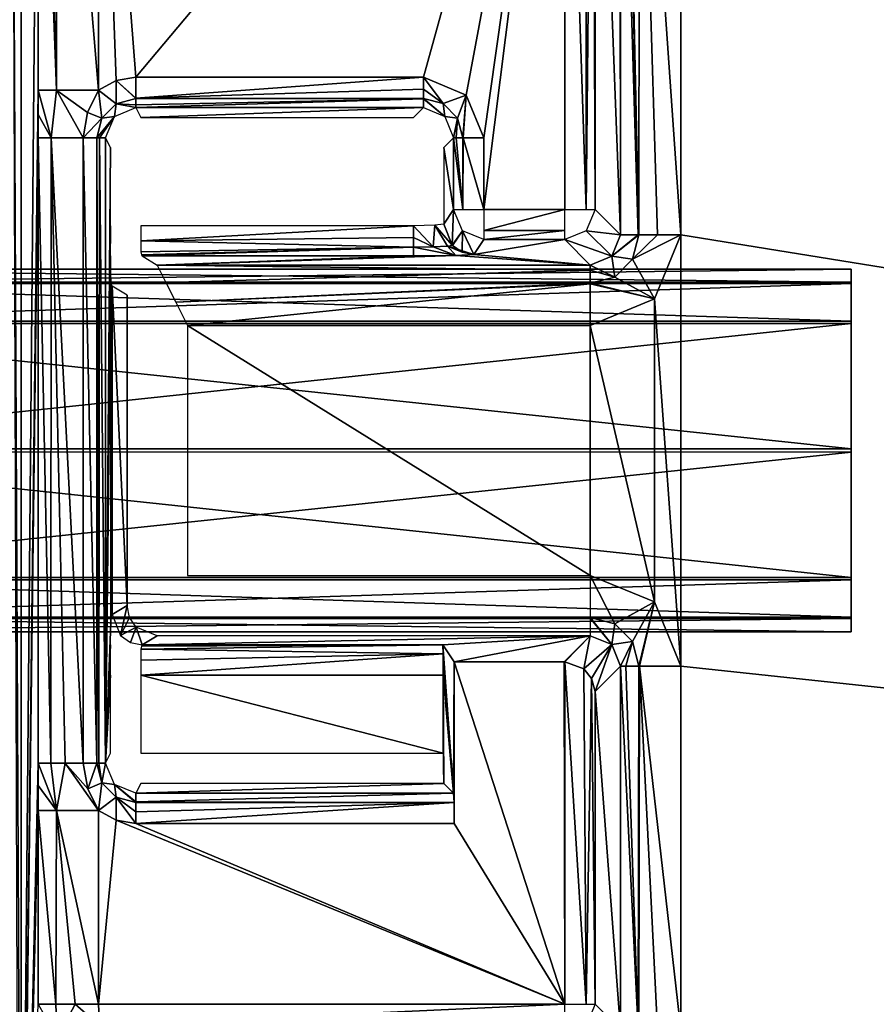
# Model space of a CAD drawing. Header units: millimetres. Extents: x -83 to 83, y -132 to 78.
# Tile 4 of 29: x -72 to -58, y -103 to -86. Entities that reach past the tile are written whole.
import ezdxf

# ---------------------------------------------------------------- set-up
doc = ezdxf.new("R2010")
doc.units = ezdxf.units.MM
doc.header["$LTSCALE"] = 52.148148
for name, color, linetype in [('100', 7, 'CONTINUOUS'), ('101', 7, 'CONTINUOUS'), ('102', 7, 'CONTINUOUS'), ('103', 7, 'CONTINUOUS'), ('104', 7, 'CONTINUOUS'), ('106', 7, 'CONTINUOUS'), ('107', 7, 'CONTINUOUS'), ('108', 7, 'CONTINUOUS'), ('109', 7, 'CONTINUOUS'), ('110', 7, 'CONTINUOUS'), ('111', 7, 'CONTINUOUS'), ('112', 7, 'CONTINUOUS'), ('113', 7, 'CONTINUOUS'), ('114', 7, 'CONTINUOUS'), ('115', 7, 'CONTINUOUS'), ('116', 7, 'CONTINUOUS'), ('117', 7, 'CONTINUOUS'), ('164', 7, 'CONTINUOUS'), ('165', 7, 'CONTINUOUS'), ('19', 7, 'CONTINUOUS'), ('197', 7, 'CONTINUOUS'), ('198', 7, 'CONTINUOUS'), ('199', 7, 'CONTINUOUS'), ('22', 7, 'CONTINUOUS'), ('53', 7, 'CONTINUOUS'), ('54', 7, 'CONTINUOUS'), ('55', 7, 'CONTINUOUS'), ('56', 7, 'CONTINUOUS'), ('73', 7, 'CONTINUOUS'), ('74', 7, 'CONTINUOUS'), ('75', 7, 'CONTINUOUS'), ('76', 7, 'CONTINUOUS'), ('77', 7, 'CONTINUOUS'), ('78', 7, 'CONTINUOUS'), ('79', 7, 'CONTINUOUS'), ('80', 7, 'CONTINUOUS'), ('81', 7, 'CONTINUOUS'), ('82', 7, 'CONTINUOUS'), ('85', 7, 'CONTINUOUS'), ('86', 7, 'CONTINUOUS'), ('87', 7, 'CONTINUOUS'), ('88', 7, 'CONTINUOUS'), ('89', 7, 'CONTINUOUS'), ('90', 7, 'CONTINUOUS'), ('91', 7, 'CONTINUOUS'), ('94', 7, 'CONTINUOUS'), ('95', 7, 'CONTINUOUS'), ('97', 7, 'CONTINUOUS'), ('98', 7, 'CONTINUOUS'), ('99', 7, 'CONTINUOUS')]:
    doc.layers.add(name, color=color, linetype=linetype)

msp = doc.modelspace()

# ---------------------------------------------------------------- linework, layer by layer
at = {"layer": '100', "linetype": 'Continuous'}
for points in [[(-63, -97, -9.5), (-62.993, -97, -9.5), (-62.567, -96.567, -26.026), (-63, -97, -9.5)], [(-62.993, -97, -9.5), (-62.987, -97, -9.5), (-62.567, -96.567, -26.026), (-62.993, -97, -9.5)], [(-62.987, -97, -9.5), (-62.675, -97.114, -9.609), (-62.567, -96.567, -26.026), (-62.987, -97, -9.5)], [(-62.567, -96.567, -26.026), (-62.675, -97.114, -9.609), (-62.213, -96.713, -26.037), (-62.567, -96.567, -26.026)], [(-62.675, -97.114, -9.609), (-62.545, -97.271, -9.766), (-62.213, -96.713, -26.037), (-62.675, -97.114, -9.609)], [(-62.545, -97.271, -9.766), (-62.487, -97.487, -9.987), (-62.213, -96.713, -26.037), (-62.545, -97.271, -9.766)], [(-62.487, -97.487, -9.987), (-62.067, -97.067, -26.026), (-62.213, -96.713, -26.037), (-62.487, -97.487, -9.987)]]:
    msp.add_3dface(points, dxfattribs=at)
at = {"layer": '101', "linetype": 'Continuous'}
for points in [[(-62.163, -96.367, -26.723), (-62.567, -95.568, -27), (-62.567, -96.265, -26.716), (-62.163, -96.367, -26.723)], [(-61.506, -96.007, -27), (-62.567, -95.568, -27), (-62.163, -96.367, -26.723), (-61.506, -96.007, -27)], [(-61.867, -96.663, -26.723), (-61.506, -96.007, -27), (-62.163, -96.367, -26.723), (-61.867, -96.663, -26.723)], [(-61.765, -97.067, -26.716), (-61.506, -96.007, -27), (-61.867, -96.663, -26.723), (-61.765, -97.067, -26.716)], [(-61.506, -96.007, -27), (-61.765, -97.067, -26.716), (-61.755, -97.067, -26.726), (-61.506, -96.007, -27)], [(-61.068, -97.067, -27), (-61.506, -96.007, -27), (-61.755, -97.067, -26.726), (-61.068, -97.067, -27)], [(-62.213, -96.713, -26.037), (-62.567, -96.265, -26.716), (-62.567, -96.276, -26.706), (-62.213, -96.713, -26.037)], [(-62.213, -96.713, -26.037), (-62.163, -96.367, -26.723), (-62.567, -96.265, -26.716), (-62.213, -96.713, -26.037)], [(-62.567, -96.567, -26.026), (-62.213, -96.713, -26.037), (-62.567, -96.276, -26.706), (-62.567, -96.567, -26.026)], [(-62.213, -96.713, -26.037), (-61.867, -96.663, -26.723), (-62.163, -96.367, -26.723), (-62.213, -96.713, -26.037)], [(-62.213, -96.713, -26.037), (-62.067, -97.067, -26.026), (-61.867, -96.663, -26.723), (-62.213, -96.713, -26.037)], [(-62.067, -97.067, -26.026), (-61.979, -97.067, -26.411), (-61.867, -96.663, -26.723), (-62.067, -97.067, -26.026)], [(-61.979, -97.067, -26.411), (-61.765, -97.067, -26.716), (-61.867, -96.663, -26.723), (-61.979, -97.067, -26.411)]]:
    msp.add_3dface(points, dxfattribs=at)
at = {"layer": '102', "linetype": 'Continuous'}
for points in [[(-65.009, -96.716, -20.337), (-62.567, -96.567, -26.026), (-69.979, -96.716, -20.337), (-65.009, -96.716, -20.337)], [(-69.979, -96.716, -20.337), (-62.567, -96.567, -26.026), (-69.73, -96.567, -26.026), (-69.979, -96.716, -20.337)], [(-65.009, -96.716, -20.337), (-64.819, -97, -9.5), (-62.567, -96.567, -26.026), (-65.009, -96.716, -20.337)], [(-64.819, -97, -9.5), (-63, -97, -9.5), (-62.567, -96.567, -26.026), (-64.819, -97, -9.5)]]:
    msp.add_3dface(points, dxfattribs=at)
at = {"layer": '103', "linetype": 'Continuous'}
for points in [[(-65.002, -96.867, -19.992), (-65.009, -96.716, -20.337), (-70, -96.787, -20.093), (-65.002, -96.867, -19.992)], [(-70, -96.787, -20.093), (-65.009, -96.716, -20.337), (-69.99, -96.736, -20.211), (-70, -96.787, -20.093)], [(-65.009, -96.716, -20.337), (-69.979, -96.716, -20.337), (-69.99, -96.736, -20.211), (-65.009, -96.716, -20.337)], [(-65, -97.216, -19.85), (-65.002, -96.867, -19.992), (-70.004, -97.216, -19.85), (-65, -97.216, -19.85)], [(-70.004, -97.216, -19.85), (-65.002, -96.867, -19.992), (-70.003, -96.969, -19.915), (-70.004, -97.216, -19.85)], [(-70.003, -96.969, -19.915), (-65.002, -96.867, -19.992), (-70, -96.787, -20.093), (-70.003, -96.969, -19.915)]]:
    msp.add_3dface(points, dxfattribs=at)
at = {"layer": '104', "linetype": 'Continuous'}
for points in [[(-65, -98.509, -19.85), (-65, -97.216, -19.85), (-70.004, -97.216, -19.85), (-65, -98.509, -19.85)], [(-65, -98.509, -19.85), (-70.004, -97.216, -19.85), (-70.004, -98.509, -19.85), (-65, -98.509, -19.85)]]:
    msp.add_3dface(points, dxfattribs=at)
at = {"layer": '106', "linetype": 'Continuous'}
for points in [[(-65.328, -87.828, -9.991), (-70.086, -87.828, -9.991), (-70.004, -87.991, -19.359), (-65.328, -87.828, -9.991)], [(-65.491, -87.991, -19.359), (-65.328, -87.828, -9.991), (-70.004, -87.991, -19.359), (-65.491, -87.991, -19.359)]]:
    msp.add_3dface(points, dxfattribs=at)
at = {"layer": '107', "linetype": 'Continuous'}
for points in [[(-70.086, -87.328, -9.5), (-70.086, -87.673, -9.638), (-65.328, -87.328, -9.5), (-70.086, -87.328, -9.5)], [(-65.328, -87.328, -9.5), (-70.086, -87.673, -9.638), (-65.328, -87.523, -9.539), (-65.328, -87.328, -9.5)], [(-65.328, -87.523, -9.539), (-70.086, -87.673, -9.638), (-65.328, -87.678, -9.643), (-65.328, -87.523, -9.539)], [(-70.086, -87.673, -9.638), (-70.086, -87.678, -9.643), (-65.328, -87.678, -9.643), (-70.086, -87.673, -9.638)], [(-70.086, -87.678, -9.643), (-70.086, -87.785, -9.797), (-65.328, -87.684, -9.649), (-70.086, -87.678, -9.643)], [(-65.328, -87.678, -9.643), (-70.086, -87.678, -9.643), (-65.328, -87.684, -9.649), (-65.328, -87.678, -9.643)], [(-70.086, -87.828, -9.991), (-65.328, -87.828, -9.991), (-65.328, -87.684, -9.649), (-70.086, -87.828, -9.991)], [(-70.086, -87.785, -9.797), (-70.086, -87.828, -9.991), (-65.328, -87.684, -9.649), (-70.086, -87.785, -9.797)]]:
    msp.add_3dface(points, dxfattribs=at)
at = {"layer": '108', "linetype": 'Continuous'}
for points in [[(-65.328, -87.328, -9.5), (-65.328, -87.523, -9.539), (-65.002, -87.763, -9.641), (-65.328, -87.328, -9.5)], [(-64.621, -87.621, -9.5), (-65.328, -87.328, -9.5), (-65.002, -87.763, -9.641), (-64.621, -87.621, -9.5)], [(-65.328, -87.523, -9.539), (-65.328, -87.678, -9.643), (-65.002, -87.763, -9.641), (-65.328, -87.523, -9.539)], [(-64.763, -88.002, -9.641), (-64.621, -87.621, -9.5), (-65.002, -87.763, -9.641), (-64.763, -88.002, -9.641)], [(-64.678, -88.328, -9.643), (-64.621, -87.621, -9.5), (-64.763, -88.002, -9.641), (-64.678, -88.328, -9.643)], [(-64.673, -88.328, -9.638), (-64.621, -87.621, -9.5), (-64.678, -88.328, -9.643), (-64.673, -88.328, -9.638)], [(-64.328, -88.328, -9.5), (-64.621, -87.621, -9.5), (-64.673, -88.328, -9.638), (-64.328, -88.328, -9.5)], [(-65.002, -87.763, -9.641), (-65.328, -87.678, -9.643), (-64.974, -87.974, -9.988), (-65.002, -87.763, -9.641)], [(-65.328, -87.678, -9.643), (-65.328, -87.684, -9.649), (-64.974, -87.974, -9.988), (-65.328, -87.678, -9.643)], [(-65.328, -87.684, -9.649), (-65.328, -87.828, -9.991), (-64.974, -87.974, -9.988), (-65.328, -87.684, -9.649)], [(-64.763, -88.002, -9.641), (-65.002, -87.763, -9.641), (-64.974, -87.974, -9.988), (-64.763, -88.002, -9.641)], [(-64.828, -88.328, -9.991), (-64.763, -88.002, -9.641), (-64.974, -87.974, -9.988), (-64.828, -88.328, -9.991)], [(-64.785, -88.328, -9.797), (-64.763, -88.002, -9.641), (-64.828, -88.328, -9.991), (-64.785, -88.328, -9.797)], [(-64.678, -88.328, -9.643), (-64.763, -88.002, -9.641), (-64.785, -88.328, -9.797), (-64.678, -88.328, -9.643)]]:
    msp.add_3dface(points, dxfattribs=at)
at = {"layer": '109', "linetype": 'Continuous'}
for points in [[(-64.678, -89.513, -9.643), (-64.828, -88.328, -9.991), (-64.828, -89.513, -9.991), (-64.678, -89.513, -9.643)], [(-64.785, -88.328, -9.797), (-64.828, -88.328, -9.991), (-64.678, -89.513, -9.643), (-64.785, -88.328, -9.797)], [(-64.678, -88.328, -9.643), (-64.785, -88.328, -9.797), (-64.678, -89.513, -9.643), (-64.678, -88.328, -9.643)], [(-64.328, -89.513, -9.5), (-64.673, -88.328, -9.638), (-64.678, -89.513, -9.643), (-64.328, -89.513, -9.5)], [(-64.673, -88.328, -9.638), (-64.678, -88.328, -9.643), (-64.678, -89.513, -9.643), (-64.673, -88.328, -9.638)], [(-64.328, -89.513, -9.5), (-64.328, -88.328, -9.5), (-64.673, -88.328, -9.638), (-64.328, -89.513, -9.5)]]:
    msp.add_3dface(points, dxfattribs=at)
at = {"layer": '110', "linetype": 'Continuous'}
for points in [[(-64.85, -90.106, -19.352), (-64.828, -89.513, -9.991), (-64.991, -89.758, -19.359), (-64.85, -90.106, -19.352)], [(-64.828, -89.513, -9.991), (-64.85, -90.106, -19.352), (-64.681, -89.866, -9.985), (-64.828, -89.513, -9.991)], [(-64.85, -90.106, -19.352), (-64.845, -90.112, -19.352), (-64.681, -89.866, -9.985), (-64.85, -90.106, -19.352)], [(-64.845, -90.112, -19.352), (-64.688, -90.218, -19.352), (-64.681, -89.866, -9.985), (-64.845, -90.112, -19.352)], [(-64.688, -90.218, -19.352), (-64.492, -90.258, -19.354), (-64.681, -89.866, -9.985), (-64.688, -90.218, -19.352)], [(-64.492, -90.258, -19.354), (-64.328, -90.013, -9.987), (-64.681, -89.866, -9.985), (-64.492, -90.258, -19.354)]]:
    msp.add_3dface(points, dxfattribs=at)
at = {"layer": '111', "linetype": 'Continuous'}
for points in [[(-65.491, -89.784, -19.85), (-65.167, -90.134, -19.909), (-65.141, -89.776, -19.707), (-65.491, -89.784, -19.85)], [(-65.491, -89.784, -19.85), (-65.491, -89.978, -19.889), (-65.167, -90.134, -19.909), (-65.491, -89.784, -19.85)], [(-65.167, -90.134, -19.909), (-64.931, -90.124, -19.673), (-65.141, -89.776, -19.707), (-65.167, -90.134, -19.909)], [(-64.85, -90.106, -19.352), (-64.991, -89.758, -19.359), (-65.141, -89.776, -19.707), (-64.85, -90.106, -19.352)], [(-64.845, -90.112, -19.352), (-64.85, -90.106, -19.352), (-65.141, -89.776, -19.707), (-64.845, -90.112, -19.352)], [(-64.931, -90.124, -19.673), (-64.845, -90.112, -19.352), (-65.141, -89.776, -19.707), (-64.931, -90.124, -19.673)], [(-65.491, -89.978, -19.889), (-65.491, -90.137, -19.996), (-65.167, -90.134, -19.909), (-65.491, -89.978, -19.889)], [(-65.491, -90.137, -19.996), (-64.79, -90.276, -20.05), (-65.167, -90.134, -19.909), (-65.491, -90.137, -19.996)], [(-65.491, -90.137, -19.996), (-65.491, -90.284, -20.337), (-64.79, -90.276, -20.05), (-65.491, -90.137, -19.996)], [(-65.167, -90.134, -19.909), (-64.79, -90.276, -20.05), (-64.931, -90.124, -19.673), (-65.167, -90.134, -19.909)], [(-64.688, -90.218, -19.352), (-64.845, -90.112, -19.352), (-64.931, -90.124, -19.673), (-64.688, -90.218, -19.352)], [(-64.79, -90.276, -20.05), (-64.492, -90.258, -19.354), (-64.931, -90.124, -19.673), (-64.79, -90.276, -20.05)], [(-64.492, -90.258, -19.354), (-64.688, -90.218, -19.352), (-64.931, -90.124, -19.673), (-64.492, -90.258, -19.354)]]:
    msp.add_3dface(points, dxfattribs=at)
at = {"layer": '112', "linetype": 'Continuous'}
for points in [[(-64.828, -89.513, -9.991), (-64.828, -88.328, -9.991), (-64.991, -88.491, -19.359), (-64.828, -89.513, -9.991)], [(-64.991, -89.758, -19.359), (-64.828, -89.513, -9.991), (-64.991, -88.491, -19.359), (-64.991, -89.758, -19.359)]]:
    msp.add_3dface(points, dxfattribs=at)
at = {"layer": '113', "linetype": 'Continuous'}
for points in [[(-62.987, -89.862, -9.642), (-62.987, -89.513, -9.5), (-64.328, -89.862, -9.642), (-62.987, -89.862, -9.642)], [(-62.987, -89.513, -9.5), (-64.328, -89.513, -9.5), (-64.328, -89.862, -9.642), (-62.987, -89.513, -9.5)], [(-64.328, -90.013, -9.987), (-62.987, -89.862, -9.642), (-64.328, -89.862, -9.642), (-64.328, -90.013, -9.987)], [(-64.328, -90.013, -9.987), (-62.987, -90.013, -9.987), (-62.987, -89.862, -9.642), (-64.328, -90.013, -9.987)]]:
    msp.add_3dface(points, dxfattribs=at)
at = {"layer": '114', "linetype": 'Continuous'}
for points in [[(-62.987, -78.872, -9.5), (-62.987, -89.513, -9.5), (-62.638, -89.513, -9.642), (-62.987, -78.872, -9.5)], [(-62.639, -78.89, -9.641), (-62.987, -78.872, -9.5), (-62.638, -89.513, -9.642), (-62.639, -78.89, -9.641)], [(-62.529, -78.911, -9.8), (-62.639, -78.89, -9.641), (-62.638, -89.513, -9.642), (-62.529, -78.911, -9.8)], [(-62.487, -89.513, -9.987), (-62.529, -78.911, -9.8), (-62.638, -89.513, -9.642), (-62.487, -89.513, -9.987)], [(-62.487, -78.936, -9.987), (-62.529, -78.911, -9.8), (-62.487, -89.513, -9.987), (-62.487, -78.936, -9.987)]]:
    msp.add_3dface(points, dxfattribs=at)
at = {"layer": '115', "linetype": 'Continuous'}
for points in [[(-62.08, -79.615, -25.548), (-62.487, -78.936, -9.987), (-62.067, -89.933, -26.026), (-62.08, -79.615, -25.548)], [(-62.067, -89.933, -26.026), (-62.487, -78.936, -9.987), (-62.487, -89.513, -9.987), (-62.067, -89.933, -26.026)], [(-62.08, -79.615, -25.548), (-62.067, -89.933, -26.026), (-62.071, -79.769, -25.887), (-62.08, -79.615, -25.548)], [(-62.071, -79.769, -25.887), (-62.067, -89.933, -26.026), (-62.067, -80.115, -26.026), (-62.071, -79.769, -25.887)]]:
    msp.add_3dface(points, dxfattribs=at)
at = {"layer": '116', "linetype": 'Continuous'}
for points in [[(-62.067, -89.933, -26.026), (-61.776, -89.933, -26.706), (-62.067, -80.115, -26.026), (-62.067, -89.933, -26.026)], [(-62.067, -80.115, -26.026), (-61.776, -89.933, -26.706), (-61.979, -80.115, -26.411), (-62.067, -80.115, -26.026)], [(-61.776, -89.933, -26.706), (-61.765, -89.933, -26.716), (-61.979, -80.115, -26.411), (-61.776, -89.933, -26.706)], [(-61.979, -80.115, -26.411), (-61.765, -89.933, -26.716), (-61.755, -80.115, -26.726), (-61.979, -80.115, -26.411)], [(-61.765, -89.933, -26.716), (-61.455, -89.933, -26.922), (-61.755, -80.115, -26.726), (-61.765, -89.933, -26.716)], [(-61.455, -89.933, -26.922), (-61.068, -89.933, -27), (-61.755, -80.115, -26.726), (-61.455, -89.933, -26.922)], [(-61.068, -89.933, -27), (-61.068, -80.115, -27), (-61.755, -80.115, -26.726), (-61.068, -89.933, -27)]]:
    msp.add_3dface(points, dxfattribs=at)
at = {"layer": '117', "linetype": 'Continuous'}
for points in [[(-62.067, -89.933, -26.026), (-62.487, -89.513, -9.987), (-62.634, -89.866, -9.981), (-62.067, -89.933, -26.026)], [(-62.987, -90.013, -9.987), (-62.213, -90.287, -26.037), (-62.634, -89.866, -9.981), (-62.987, -90.013, -9.987)], [(-62.213, -90.287, -26.037), (-62.067, -89.933, -26.026), (-62.634, -89.866, -9.981), (-62.213, -90.287, -26.037)], [(-62.987, -90.013, -9.987), (-62.567, -90.433, -26.026), (-62.213, -90.287, -26.037), (-62.987, -90.013, -9.987)]]:
    msp.add_3dface(points, dxfattribs=at)
at = {"layer": '164', "linetype": 'Continuous'}
for points in [[(-70.23, -96.067, -26.035), (-70.478, -96.216, -20.346), (-70.337, -96.564, -20.349), (-70.23, -96.067, -26.035)], [(-70.23, -96.067, -26.035), (-70.337, -96.564, -20.349), (-70.189, -96.264, -26.038), (-70.23, -96.067, -26.035)], [(-70.189, -96.264, -26.038), (-70.337, -96.564, -20.349), (-70.078, -96.426, -26.038), (-70.189, -96.264, -26.038)], [(-70.337, -96.564, -20.349), (-70.175, -96.676, -20.344), (-70.078, -96.426, -26.038), (-70.337, -96.564, -20.349)], [(-70.175, -96.676, -20.344), (-69.979, -96.716, -20.337), (-70.078, -96.426, -26.038), (-70.175, -96.676, -20.344)], [(-69.979, -96.716, -20.337), (-69.73, -96.567, -26.026), (-70.078, -96.426, -26.038), (-69.979, -96.716, -20.337)]]:
    msp.add_3dface(points, dxfattribs=at)
at = {"layer": '165', "linetype": 'Continuous'}
for points in [[(-71.702, -79.372, -8.535), (-71.397, -87.541, -9.22), (-71.612, -79.372, -8.917), (-71.702, -79.372, -8.535)], [(-71.702, -87.541, -8.535), (-71.397, -87.541, -9.22), (-71.702, -79.372, -8.535), (-71.702, -87.541, -8.535)], [(-71.612, -79.372, -8.917), (-71.397, -87.541, -9.22), (-71.387, -79.372, -9.229), (-71.612, -79.372, -8.917)], [(-71.397, -87.541, -9.22), (-70.703, -87.541, -9.5), (-71.387, -79.372, -9.229), (-71.397, -87.541, -9.22)], [(-70.703, -87.541, -9.5), (-70.703, -79.372, -9.5), (-71.387, -79.372, -9.229), (-70.703, -87.541, -9.5)]]:
    msp.add_3dface(points, dxfattribs=at)
at = {"layer": '19', "linetype": 'Continuous'}
for points in [[(-72.028, -110.947, -0.292), (-71.983, -110.947, -0.483), (-72.13, -79.02, -0.145), (-72.028, -110.947, -0.292)], [(-72.13, -79.02, -0.145), (-71.983, -110.947, -0.483), (-71.983, -79.02, -0.483), (-72.13, -79.02, -0.145)]]:
    msp.add_3dface(points, dxfattribs=at)
at = {"layer": '197', "linetype": 'Continuous'}
for points in [[(-58.25, -90.5, -14.473), (-78.25, -90.5, -14.473), (-78.25, -90.739, -13.327), (-58.25, -90.5, -14.473)], [(-58.25, -90.739, -13.326), (-58.25, -90.5, -14.473), (-78.25, -90.739, -13.327), (-58.25, -90.739, -13.326)], [(-78.25, -91.399, -12.359), (-58.25, -90.739, -13.326), (-78.25, -90.739, -13.327), (-78.25, -91.399, -12.359)], [(-58.25, -91.399, -12.358), (-58.25, -90.739, -13.326), (-78.25, -91.399, -12.359), (-58.25, -91.399, -12.358)], [(-58.25, -93.527, -11.5), (-58.25, -91.399, -12.358), (-78.25, -93.526, -11.5), (-58.25, -93.527, -11.5)], [(-78.25, -93.526, -11.5), (-58.25, -91.399, -12.358), (-78.25, -91.399, -12.359), (-78.25, -93.526, -11.5)], [(-78.25, -95.639, -12.396), (-58.25, -93.527, -11.5), (-78.25, -93.526, -11.5), (-78.25, -95.639, -12.396)], [(-58.25, -95.639, -12.397), (-58.25, -93.527, -11.5), (-78.25, -95.639, -12.396), (-58.25, -95.639, -12.397)], [(-58.25, -96.282, -13.377), (-58.25, -95.639, -12.397), (-78.25, -96.281, -13.376), (-58.25, -96.282, -13.377)], [(-78.25, -96.281, -13.376), (-58.25, -95.639, -12.397), (-78.25, -95.639, -12.396), (-78.25, -96.281, -13.376)], [(-78.25, -96.5, -14.527), (-58.25, -96.282, -13.377), (-78.25, -96.281, -13.376), (-78.25, -96.5, -14.527)], [(-58.25, -96.5, -14.527), (-58.25, -96.282, -13.377), (-78.25, -96.5, -14.527), (-58.25, -96.5, -14.527)]]:
    msp.add_3dface(points, dxfattribs=at)
at = {"layer": '198', "linetype": 'Continuous'}
for points in [[(-78.25, -90.5, -14.473), (-58.25, -90.5, -14.473), (-58.25, -90.718, -15.623), (-78.25, -90.5, -14.473)], [(-78.25, -90.5, -14.473), (-58.25, -90.718, -15.623), (-78.25, -90.719, -15.624), (-78.25, -90.5, -14.473)], [(-58.25, -90.718, -15.623), (-58.25, -91.361, -16.603), (-78.25, -90.719, -15.624), (-58.25, -90.718, -15.623)], [(-78.25, -90.719, -15.624), (-58.25, -91.361, -16.603), (-78.25, -91.361, -16.604), (-78.25, -90.719, -15.624)], [(-78.25, -91.361, -16.604), (-58.25, -93.473, -17.5), (-78.25, -93.474, -17.5), (-78.25, -91.361, -16.604)], [(-58.25, -91.361, -16.603), (-58.25, -93.473, -17.5), (-78.25, -91.361, -16.604), (-58.25, -91.361, -16.603)], [(-58.25, -93.473, -17.5), (-58.25, -95.601, -16.642), (-78.25, -93.474, -17.5), (-58.25, -93.473, -17.5)], [(-78.25, -93.474, -17.5), (-58.25, -95.601, -16.642), (-78.25, -95.601, -16.641), (-78.25, -93.474, -17.5)], [(-58.25, -95.601, -16.642), (-58.25, -96.261, -15.674), (-78.25, -95.601, -16.641), (-58.25, -95.601, -16.642)], [(-78.25, -95.601, -16.641), (-58.25, -96.261, -15.674), (-78.25, -96.261, -15.673), (-78.25, -95.601, -16.641)], [(-58.25, -96.5, -14.527), (-78.25, -96.5, -14.527), (-78.25, -96.261, -15.673), (-58.25, -96.5, -14.527)], [(-58.25, -96.261, -15.674), (-58.25, -96.5, -14.527), (-78.25, -96.261, -15.673), (-58.25, -96.261, -15.674)]]:
    msp.add_3dface(points, dxfattribs=at)
at = {"layer": '199', "linetype": 'Continuous'}
for points in [[(-58.25, -90.5, -14.473), (-58.25, -90.739, -13.326), (-58.25, -90.718, -15.623), (-58.25, -90.5, -14.473)], [(-58.25, -90.739, -13.326), (-58.25, -91.361, -16.603), (-58.25, -90.718, -15.623), (-58.25, -90.739, -13.326)], [(-58.25, -90.739, -13.326), (-58.25, -91.399, -12.358), (-58.25, -91.361, -16.603), (-58.25, -90.739, -13.326)], [(-58.25, -91.399, -12.358), (-58.25, -93.473, -17.5), (-58.25, -91.361, -16.603), (-58.25, -91.399, -12.358)], [(-58.25, -91.399, -12.358), (-58.25, -93.527, -11.5), (-58.25, -93.473, -17.5), (-58.25, -91.399, -12.358)], [(-58.25, -93.527, -11.5), (-58.25, -95.601, -16.642), (-58.25, -93.473, -17.5), (-58.25, -93.527, -11.5)], [(-58.25, -93.527, -11.5), (-58.25, -95.639, -12.397), (-58.25, -95.601, -16.642), (-58.25, -93.527, -11.5)], [(-58.25, -95.639, -12.397), (-58.25, -96.261, -15.674), (-58.25, -95.601, -16.642), (-58.25, -95.639, -12.397)], [(-58.25, -95.639, -12.397), (-58.25, -96.282, -13.377), (-58.25, -96.261, -15.674), (-58.25, -95.639, -12.397)], [(-58.25, -96.282, -13.377), (-58.25, -96.5, -14.527), (-58.25, -96.261, -15.674), (-58.25, -96.282, -13.377)]]:
    msp.add_3dface(points, dxfattribs=at)
at = {"layer": '22', "linetype": 'Continuous'}
for points in [[(-74.25, -110.996, -29), (-74.25, -78, -29), (74.25, -110.996, -29), (-74.25, -110.996, -29)], [(74.25, -110.996, -29), (-74.25, -78, -29), (74.25, -78, -29), (74.25, -110.996, -29)]]:
    msp.add_3dface(points, dxfattribs=at)
at = {"layer": '53', "linetype": 'Continuous'}
for points in [[(-70.586, -88.328, -9.996), (-70.586, -98.672, -9.996), (-70.504, -88.491, -19.354), (-70.586, -88.328, -9.996)], [(-70.586, -98.672, -9.996), (-70.504, -89.784, -19.354), (-70.504, -88.491, -19.354), (-70.586, -98.672, -9.996)], [(-70.503, -90.282, -19.487), (-70.504, -89.784, -19.354), (-70.586, -98.672, -9.996), (-70.503, -90.282, -19.487)], [(-70.5, -90.647, -19.85), (-70.503, -90.282, -19.487), (-70.586, -98.672, -9.996), (-70.5, -90.647, -19.85)], [(-70.5, -96.353, -19.85), (-70.5, -90.647, -19.85), (-70.586, -98.672, -9.996), (-70.5, -96.353, -19.85)], [(-70.503, -96.718, -19.487), (-70.5, -96.353, -19.85), (-70.586, -98.672, -9.996), (-70.503, -96.718, -19.487)], [(-70.504, -97.216, -19.354), (-70.503, -96.718, -19.487), (-70.586, -98.672, -9.996), (-70.504, -97.216, -19.354)], [(-70.504, -98.509, -19.354), (-70.504, -97.216, -19.354), (-70.586, -98.672, -9.996), (-70.504, -98.509, -19.354)]]:
    msp.add_3dface(points, dxfattribs=at)
at = {"layer": '54', "linetype": 'Continuous'}
for points in [[(-70.412, -87.383, -9.5), (-70.703, -87.541, -9.5), (-70.411, -87.765, -9.643), (-70.412, -87.383, -9.5)], [(-70.086, -87.328, -9.5), (-70.412, -87.383, -9.5), (-70.086, -87.673, -9.638), (-70.086, -87.328, -9.5)], [(-70.086, -87.673, -9.638), (-70.412, -87.383, -9.5), (-70.086, -87.678, -9.643), (-70.086, -87.673, -9.638)], [(-70.086, -87.678, -9.643), (-70.412, -87.383, -9.5), (-70.411, -87.765, -9.643), (-70.086, -87.678, -9.643)], [(-70.703, -87.541, -9.5), (-70.882, -87.912, -9.51), (-70.648, -88.003, -9.644), (-70.703, -87.541, -9.5)], [(-70.411, -87.765, -9.643), (-70.703, -87.541, -9.5), (-70.648, -88.003, -9.644), (-70.411, -87.765, -9.643)], [(-70.411, -87.765, -9.643), (-70.648, -88.003, -9.644), (-70.44, -87.974, -9.991), (-70.411, -87.765, -9.643)], [(-70.086, -87.828, -9.991), (-70.411, -87.765, -9.643), (-70.44, -87.974, -9.991), (-70.086, -87.828, -9.991)], [(-70.086, -87.678, -9.643), (-70.411, -87.765, -9.643), (-70.086, -87.785, -9.797), (-70.086, -87.678, -9.643)], [(-70.086, -87.785, -9.797), (-70.411, -87.765, -9.643), (-70.086, -87.828, -9.991), (-70.086, -87.785, -9.797)], [(-70.882, -87.912, -9.51), (-70.958, -88.328, -9.517), (-70.648, -88.003, -9.644), (-70.882, -87.912, -9.51)], [(-70.648, -88.003, -9.644), (-70.958, -88.328, -9.517), (-70.732, -88.328, -9.646), (-70.648, -88.003, -9.644)], [(-70.648, -88.003, -9.644), (-70.732, -88.328, -9.646), (-70.44, -87.974, -9.991), (-70.648, -88.003, -9.644)], [(-70.44, -87.974, -9.991), (-70.732, -88.328, -9.646), (-70.688, -88.328, -9.697), (-70.44, -87.974, -9.991)], [(-70.586, -88.328, -9.996), (-70.44, -87.974, -9.991), (-70.688, -88.328, -9.697), (-70.586, -88.328, -9.996)]]:
    msp.add_3dface(points, dxfattribs=at)
at = {"layer": '55', "linetype": 'Continuous'}
for points in [[(-71.397, -87.541, -9.22), (-71.702, -87.541, -8.535), (-71.483, -88.328, -9.174), (-71.397, -87.541, -9.22)], [(-71.483, -88.328, -9.174), (-71.702, -87.541, -8.535), (-71.701, -87.946, -8.56), (-71.483, -88.328, -9.174)], [(-70.958, -88.328, -9.517), (-71.397, -87.541, -9.22), (-71.483, -88.328, -9.174), (-70.958, -88.328, -9.517)], [(-70.958, -88.328, -9.517), (-70.882, -87.912, -9.51), (-71.397, -87.541, -9.22), (-70.958, -88.328, -9.517)], [(-70.882, -87.912, -9.51), (-70.703, -87.541, -9.5), (-71.397, -87.541, -9.22), (-70.882, -87.912, -9.51)], [(-71.7, -88.328, -8.585), (-71.483, -88.328, -9.174), (-71.701, -87.946, -8.56), (-71.7, -88.328, -8.585)]]:
    msp.add_3dface(points, dxfattribs=at)
at = {"layer": '56', "linetype": 'Continuous'}
for points in [[(-71.983, -79.02, -0.483), (-71.983, -110.947, -0.483), (-71.702, -79.372, -8.535), (-71.983, -79.02, -0.483)], [(-71.983, -110.947, -0.483), (-71.702, -87.541, -8.535), (-71.702, -79.372, -8.535), (-71.983, -110.947, -0.483)], [(-71.702, -87.541, -8.535), (-71.983, -110.947, -0.483), (-71.701, -87.946, -8.56), (-71.702, -87.541, -8.535)], [(-71.983, -110.947, -0.483), (-71.7, -88.328, -8.585), (-71.701, -87.946, -8.56), (-71.983, -110.947, -0.483)], [(-71.7, -88.328, -8.585), (-71.983, -110.947, -0.483), (-71.7, -98.672, -8.585), (-71.7, -88.328, -8.585)], [(-71.7, -98.672, -8.585), (-71.983, -110.947, -0.483), (-71.701, -99.046, -8.561), (-71.7, -98.672, -8.585)], [(-71.701, -99.046, -8.561), (-71.983, -110.947, -0.483), (-71.702, -99.459, -8.535), (-71.701, -99.046, -8.561)], [(-71.702, -99.459, -8.535), (-71.983, -110.947, -0.483), (-71.702, -102.663, -8.535), (-71.702, -99.459, -8.535)]]:
    msp.add_3dface(points, dxfattribs=at)
at = {"layer": '73', "linetype": 'Continuous'}
for points in [[(-71.702, -102.663, -8.535), (-71.384, -103.221, -9.451), (-71.407, -102.663, -9.209), (-71.702, -102.663, -8.535)], [(-71.407, -102.663, -9.209), (-71.384, -103.221, -9.451), (-71.087, -102.663, -9.423), (-71.407, -102.663, -9.209)], [(-71.384, -103.221, -9.451), (-70.688, -103.012, -9.642), (-71.087, -102.663, -9.423), (-71.384, -103.221, -9.451)], [(-71.087, -102.663, -9.423), (-70.688, -103.012, -9.642), (-70.703, -102.663, -9.5), (-71.087, -102.663, -9.423)]]:
    msp.add_3dface(points, dxfattribs=at)
at = {"layer": '74', "linetype": 'Continuous'}
for points in [[(-71.702, -99.459, -8.535), (-71.407, -102.663, -9.209), (-71.397, -99.459, -9.219), (-71.702, -99.459, -8.535)], [(-71.702, -99.459, -8.535), (-71.702, -102.663, -8.535), (-71.407, -102.663, -9.209), (-71.702, -99.459, -8.535)], [(-71.407, -102.663, -9.209), (-71.087, -102.663, -9.423), (-71.397, -99.459, -9.219), (-71.407, -102.663, -9.209)], [(-71.397, -99.459, -9.219), (-70.703, -102.663, -9.5), (-70.703, -99.459, -9.5), (-71.397, -99.459, -9.219)], [(-71.087, -102.663, -9.423), (-70.703, -102.663, -9.5), (-71.397, -99.459, -9.219), (-71.087, -102.663, -9.423)]]:
    msp.add_3dface(points, dxfattribs=at)
at = {"layer": '75', "linetype": 'Continuous'}
for points in [[(-71.7, -98.672, -8.585), (-71.701, -99.046, -8.561), (-71.397, -99.459, -9.219), (-71.7, -98.672, -8.585)], [(-71.7, -98.672, -8.585), (-71.397, -99.459, -9.219), (-71.488, -98.672, -9.168), (-71.7, -98.672, -8.585)], [(-71.488, -98.672, -9.168), (-71.397, -99.459, -9.219), (-71.253, -98.672, -9.384), (-71.488, -98.672, -9.168)], [(-71.397, -99.459, -9.219), (-70.703, -99.459, -9.5), (-71.253, -98.672, -9.384), (-71.397, -99.459, -9.219)], [(-71.253, -98.672, -9.384), (-70.703, -99.459, -9.5), (-70.879, -99.098, -9.51), (-71.253, -98.672, -9.384)], [(-70.958, -98.672, -9.517), (-71.253, -98.672, -9.384), (-70.879, -99.098, -9.51), (-70.958, -98.672, -9.517)], [(-71.701, -99.046, -8.561), (-71.702, -99.459, -8.535), (-71.397, -99.459, -9.219), (-71.701, -99.046, -8.561)]]:
    msp.add_3dface(points, dxfattribs=at)
at = {"layer": '76', "linetype": 'Continuous'}
for points in [[(-71.483, -88.328, -9.174), (-71.7, -88.328, -8.585), (-71.488, -98.672, -9.168), (-71.483, -88.328, -9.174)], [(-71.7, -88.328, -8.585), (-71.7, -98.672, -8.585), (-71.488, -98.672, -9.168), (-71.7, -88.328, -8.585)], [(-71.483, -88.328, -9.174), (-71.488, -98.672, -9.168), (-71.253, -98.672, -9.384), (-71.483, -88.328, -9.174)], [(-71.483, -88.328, -9.174), (-71.253, -98.672, -9.384), (-70.958, -98.672, -9.517), (-71.483, -88.328, -9.174)], [(-70.958, -88.328, -9.517), (-71.483, -88.328, -9.174), (-70.958, -98.672, -9.517), (-70.958, -88.328, -9.517)]]:
    msp.add_3dface(points, dxfattribs=at)
at = {"layer": '77', "linetype": 'Continuous'}
for points in [[(-70.732, -88.328, -9.646), (-70.958, -88.328, -9.517), (-70.732, -98.672, -9.646), (-70.732, -88.328, -9.646)], [(-70.958, -88.328, -9.517), (-70.958, -98.672, -9.517), (-70.732, -98.672, -9.646), (-70.958, -88.328, -9.517)], [(-70.694, -98.672, -9.69), (-70.732, -88.328, -9.646), (-70.732, -98.672, -9.646), (-70.694, -98.672, -9.69)], [(-70.688, -88.328, -9.697), (-70.732, -88.328, -9.646), (-70.694, -98.672, -9.69), (-70.688, -88.328, -9.697)], [(-70.586, -98.672, -9.996), (-70.688, -88.328, -9.697), (-70.694, -98.672, -9.69), (-70.586, -98.672, -9.996)], [(-70.586, -98.672, -9.996), (-70.586, -88.328, -9.996), (-70.688, -88.328, -9.697), (-70.586, -98.672, -9.996)]]:
    msp.add_3dface(points, dxfattribs=at)
at = {"layer": '78', "linetype": 'Continuous'}
for points in [[(-70.958, -98.672, -9.517), (-70.879, -99.098, -9.51), (-70.732, -98.672, -9.646), (-70.958, -98.672, -9.517)], [(-70.732, -98.672, -9.646), (-70.879, -99.098, -9.51), (-70.648, -98.997, -9.644), (-70.732, -98.672, -9.646)], [(-70.694, -98.672, -9.69), (-70.732, -98.672, -9.646), (-70.648, -98.997, -9.644), (-70.694, -98.672, -9.69)], [(-70.586, -98.672, -9.996), (-70.694, -98.672, -9.69), (-70.648, -98.997, -9.644), (-70.586, -98.672, -9.996)], [(-70.586, -98.672, -9.996), (-70.648, -98.997, -9.644), (-70.44, -99.026, -9.991), (-70.586, -98.672, -9.996)], [(-70.879, -99.098, -9.51), (-70.703, -99.459, -9.5), (-70.648, -98.997, -9.644), (-70.879, -99.098, -9.51)], [(-70.648, -98.997, -9.644), (-70.703, -99.459, -9.5), (-70.411, -99.235, -9.643), (-70.648, -98.997, -9.644)], [(-70.648, -98.997, -9.644), (-70.411, -99.235, -9.643), (-70.44, -99.026, -9.991), (-70.648, -98.997, -9.644)], [(-70.086, -99.172, -9.991), (-70.44, -99.026, -9.991), (-70.086, -99.316, -9.649), (-70.086, -99.172, -9.991)], [(-70.44, -99.026, -9.991), (-70.086, -99.322, -9.643), (-70.086, -99.316, -9.649), (-70.44, -99.026, -9.991)], [(-70.411, -99.235, -9.643), (-70.086, -99.322, -9.643), (-70.44, -99.026, -9.991), (-70.411, -99.235, -9.643)], [(-70.411, -99.235, -9.643), (-70.703, -99.459, -9.5), (-70.412, -99.617, -9.5), (-70.411, -99.235, -9.643)], [(-70.086, -99.672, -9.5), (-70.411, -99.235, -9.643), (-70.412, -99.617, -9.5), (-70.086, -99.672, -9.5)], [(-70.086, -99.477, -9.539), (-70.411, -99.235, -9.643), (-70.086, -99.672, -9.5), (-70.086, -99.477, -9.539)], [(-70.086, -99.322, -9.643), (-70.411, -99.235, -9.643), (-70.086, -99.477, -9.539), (-70.086, -99.322, -9.643)]]:
    msp.add_3dface(points, dxfattribs=at)
at = {"layer": '79', "linetype": 'Continuous'}
for points in [[(-64.991, -99.009, -19.359), (-70.086, -99.172, -9.991), (-64.828, -99.172, -9.991), (-64.991, -99.009, -19.359)], [(-70.004, -99.009, -19.359), (-70.086, -99.172, -9.991), (-64.991, -99.009, -19.359), (-70.004, -99.009, -19.359)]]:
    msp.add_3dface(points, dxfattribs=at)
at = {"layer": '80', "linetype": 'Continuous'}
for points in [[(-64.828, -99.172, -9.991), (-70.086, -99.316, -9.649), (-64.822, -99.322, -9.643), (-64.828, -99.172, -9.991)], [(-70.086, -99.172, -9.991), (-70.086, -99.316, -9.649), (-64.828, -99.172, -9.991), (-70.086, -99.172, -9.991)], [(-70.086, -99.316, -9.649), (-70.086, -99.322, -9.643), (-64.822, -99.322, -9.643), (-70.086, -99.316, -9.649)], [(-70.086, -99.322, -9.643), (-70.086, -99.477, -9.539), (-64.822, -99.322, -9.643), (-70.086, -99.322, -9.643)], [(-70.086, -99.672, -9.5), (-64.819, -99.672, -9.5), (-64.822, -99.322, -9.643), (-70.086, -99.672, -9.5)], [(-70.086, -99.477, -9.539), (-70.086, -99.672, -9.5), (-64.822, -99.322, -9.643), (-70.086, -99.477, -9.539)]]:
    msp.add_3dface(points, dxfattribs=at)
at = {"layer": '81', "linetype": 'Continuous'}
for points in [[(-64.819, -97, -9.5), (-64.819, -99.672, -9.5), (-62.987, -102.663, -9.5), (-64.819, -97, -9.5)], [(-63, -97, -9.5), (-64.819, -97, -9.5), (-62.987, -102.663, -9.5), (-63, -97, -9.5)], [(-62.993, -97, -9.5), (-63, -97, -9.5), (-62.987, -102.663, -9.5), (-62.993, -97, -9.5)], [(-62.987, -97, -9.5), (-62.993, -97, -9.5), (-62.987, -102.663, -9.5), (-62.987, -97, -9.5)], [(-70.703, -99.459, -9.5), (-70.703, -102.663, -9.5), (-70.412, -99.617, -9.5), (-70.703, -99.459, -9.5)], [(-70.412, -99.617, -9.5), (-70.703, -102.663, -9.5), (-62.987, -102.663, -9.5), (-70.412, -99.617, -9.5)], [(-70.086, -99.672, -9.5), (-70.412, -99.617, -9.5), (-62.987, -102.663, -9.5), (-70.086, -99.672, -9.5)], [(-64.819, -99.672, -9.5), (-70.086, -99.672, -9.5), (-62.987, -102.663, -9.5), (-64.819, -99.672, -9.5)]]:
    msp.add_3dface(points, dxfattribs=at)
at = {"layer": '82', "linetype": 'Continuous'}
for points in [[(-70.086, -87.328, -9.5), (-62.987, -78.872, -9.5), (-70.703, -79.372, -9.5), (-70.086, -87.328, -9.5)], [(-62.987, -78.872, -9.5), (-70.086, -87.328, -9.5), (-65.328, -87.328, -9.5), (-62.987, -78.872, -9.5)], [(-64.621, -87.621, -9.5), (-62.987, -78.872, -9.5), (-65.328, -87.328, -9.5), (-64.621, -87.621, -9.5)], [(-64.328, -88.328, -9.5), (-62.987, -78.872, -9.5), (-64.621, -87.621, -9.5), (-64.328, -88.328, -9.5)], [(-62.987, -89.513, -9.5), (-62.987, -78.872, -9.5), (-64.328, -89.513, -9.5), (-62.987, -89.513, -9.5)], [(-64.328, -89.513, -9.5), (-62.987, -78.872, -9.5), (-64.328, -88.328, -9.5), (-64.328, -89.513, -9.5)], [(-70.412, -87.383, -9.5), (-70.086, -87.328, -9.5), (-70.703, -79.372, -9.5), (-70.412, -87.383, -9.5)], [(-70.703, -87.541, -9.5), (-70.412, -87.383, -9.5), (-70.703, -79.372, -9.5), (-70.703, -87.541, -9.5)]]:
    msp.add_3dface(points, dxfattribs=at)
at = {"layer": '85', "linetype": 'Continuous'}
for points in [[(-64.828, -99.172, -9.991), (-64.819, -97, -9.5), (-65.009, -96.716, -20.337), (-64.828, -99.172, -9.991)], [(-65.002, -96.867, -19.992), (-64.828, -99.172, -9.991), (-65.009, -96.716, -20.337), (-65.002, -96.867, -19.992)], [(-65, -97.216, -19.85), (-64.828, -99.172, -9.991), (-65.002, -96.867, -19.992), (-65, -97.216, -19.85)], [(-64.828, -99.172, -9.991), (-64.822, -99.322, -9.643), (-64.819, -97, -9.5), (-64.828, -99.172, -9.991)], [(-64.822, -99.322, -9.643), (-64.819, -99.672, -9.5), (-64.819, -97, -9.5), (-64.822, -99.322, -9.643)], [(-64.991, -99.009, -19.359), (-64.828, -99.172, -9.991), (-65, -97.216, -19.85), (-64.991, -99.009, -19.359)], [(-64.997, -98.859, -19.707), (-64.991, -99.009, -19.359), (-65, -97.216, -19.85), (-64.997, -98.859, -19.707)], [(-65, -98.509, -19.85), (-64.997, -98.859, -19.707), (-65, -97.216, -19.85), (-65, -98.509, -19.85)]]:
    msp.add_3dface(points, dxfattribs=at)
at = {"layer": '86', "linetype": 'Continuous'}
for points in [[(-70.5, -90.642, -19.851), (-70.5, -96.362, -19.852), (-70.5, -90.638, -19.852), (-70.5, -90.642, -19.851)], [(-70.5, -90.638, -19.852), (-70.49, -96.257, -20.089), (-70.49, -90.743, -20.089), (-70.5, -90.638, -19.852)], [(-70.5, -96.362, -19.852), (-70.49, -96.257, -20.089), (-70.5, -90.638, -19.852), (-70.5, -96.362, -19.852)], [(-70.5, -96.358, -19.851), (-70.5, -96.362, -19.852), (-70.5, -90.642, -19.851), (-70.5, -96.358, -19.851)], [(-70.5, -90.647, -19.85), (-70.5, -96.358, -19.851), (-70.5, -90.642, -19.851), (-70.5, -90.647, -19.85)], [(-70.5, -90.647, -19.85), (-70.5, -96.353, -19.85), (-70.5, -96.358, -19.851), (-70.5, -90.647, -19.85)], [(-70.49, -90.743, -20.089), (-70.478, -96.216, -20.346), (-70.478, -90.784, -20.346), (-70.49, -90.743, -20.089)], [(-70.49, -96.257, -20.089), (-70.478, -96.216, -20.346), (-70.49, -90.743, -20.089), (-70.49, -96.257, -20.089)], [(-70.478, -90.784, -20.346), (-70.23, -96.067, -26.035), (-70.23, -90.933, -26.035), (-70.478, -90.784, -20.346)], [(-70.478, -96.216, -20.346), (-70.23, -96.067, -26.035), (-70.478, -90.784, -20.346), (-70.478, -96.216, -20.346)], [(-70.23, -96.067, -26.044), (-70.23, -90.933, -26.044), (-70.23, -90.933, -26.039), (-70.23, -96.067, -26.044)], [(-70.23, -96.067, -26.039), (-70.23, -96.067, -26.044), (-70.23, -90.933, -26.039), (-70.23, -96.067, -26.039)], [(-70.23, -96.067, -26.035), (-70.23, -96.067, -26.039), (-70.23, -90.933, -26.035), (-70.23, -96.067, -26.035)], [(-70.23, -90.933, -26.035), (-70.23, -96.067, -26.039), (-70.23, -90.933, -26.039), (-70.23, -90.933, -26.035)]]:
    msp.add_3dface(points, dxfattribs=at)
at = {"layer": '87', "linetype": 'Continuous'}
for points in [[(-70.004, -89.784, -19.85), (-70.003, -90.031, -19.915), (-65.491, -89.784, -19.85), (-70.004, -89.784, -19.85)], [(-65.491, -89.784, -19.85), (-70.003, -90.031, -19.915), (-65.491, -89.978, -19.889), (-65.491, -89.784, -19.85)], [(-65.491, -89.978, -19.889), (-70.003, -90.031, -19.915), (-65.491, -90.137, -19.996), (-65.491, -89.978, -19.889)], [(-70.003, -90.031, -19.915), (-70, -90.213, -20.093), (-65.491, -90.137, -19.996), (-70.003, -90.031, -19.915)], [(-70, -90.213, -20.093), (-69.99, -90.264, -20.211), (-65.491, -90.137, -19.996), (-70, -90.213, -20.093)], [(-69.99, -90.264, -20.211), (-69.979, -90.284, -20.337), (-65.491, -90.137, -19.996), (-69.99, -90.264, -20.211)], [(-69.979, -90.284, -20.337), (-65.491, -90.284, -20.337), (-65.491, -90.137, -19.996), (-69.979, -90.284, -20.337)]]:
    msp.add_3dface(points, dxfattribs=at)
at = {"layer": '88', "linetype": 'Continuous'}
for points in [[(-64.328, -90.013, -9.987), (-64.492, -90.258, -19.354), (-62.987, -90.013, -9.987), (-64.328, -90.013, -9.987)], [(-62.987, -90.013, -9.987), (-64.492, -90.258, -19.354), (-62.567, -90.433, -26.026), (-62.987, -90.013, -9.987)], [(-65.491, -90.284, -20.337), (-69.979, -90.284, -20.337), (-69.73, -90.433, -26.026), (-65.491, -90.284, -20.337)], [(-64.79, -90.276, -20.05), (-69.73, -90.433, -26.026), (-62.567, -90.433, -26.026), (-64.79, -90.276, -20.05)], [(-65.491, -90.284, -20.337), (-69.73, -90.433, -26.026), (-64.79, -90.276, -20.05), (-65.491, -90.284, -20.337)], [(-64.492, -90.258, -19.354), (-64.79, -90.276, -20.05), (-62.567, -90.433, -26.026), (-64.492, -90.258, -19.354)]]:
    msp.add_3dface(points, dxfattribs=at)
at = {"layer": '89', "linetype": 'Continuous'}
for points in [[(-69.586, -90.722, -26.704), (-62.567, -90.521, -26.411), (-69.73, -90.433, -26.044), (-69.586, -90.722, -26.704)], [(-62.567, -90.433, -26.026), (-69.73, -90.433, -26.026), (-69.73, -90.433, -26.035), (-62.567, -90.433, -26.026)], [(-69.73, -90.433, -26.044), (-62.567, -90.433, -26.026), (-69.73, -90.433, -26.035), (-69.73, -90.433, -26.044)], [(-62.567, -90.521, -26.411), (-62.567, -90.433, -26.026), (-69.73, -90.433, -26.044), (-62.567, -90.521, -26.411)], [(-62.567, -90.735, -26.716), (-62.567, -90.521, -26.411), (-69.586, -90.722, -26.704), (-62.567, -90.735, -26.716)], [(-69.423, -91.048, -26.923), (-62.567, -90.735, -26.716), (-69.586, -90.722, -26.704), (-69.423, -91.048, -26.923)], [(-62.567, -90.745, -26.726), (-62.567, -90.735, -26.716), (-69.423, -91.048, -26.923), (-62.567, -90.745, -26.726)], [(-69.231, -91.432, -27), (-62.567, -90.745, -26.726), (-69.423, -91.048, -26.923), (-69.231, -91.432, -27)], [(-62.567, -91.432, -27), (-62.567, -90.745, -26.726), (-69.231, -91.432, -27), (-62.567, -91.432, -27)]]:
    msp.add_3dface(points, dxfattribs=at)
at = {"layer": '90', "linetype": 'Continuous'}
for points in [[(-61.867, -90.337, -26.723), (-61.765, -89.933, -26.716), (-62.213, -90.287, -26.037), (-61.867, -90.337, -26.723)], [(-62.213, -90.287, -26.037), (-61.765, -89.933, -26.716), (-61.776, -89.933, -26.706), (-62.213, -90.287, -26.037)], [(-62.067, -89.933, -26.026), (-62.213, -90.287, -26.037), (-61.776, -89.933, -26.706), (-62.067, -89.933, -26.026)], [(-61.507, -90.994, -27), (-61.068, -89.933, -27), (-61.867, -90.337, -26.723), (-61.507, -90.994, -27)], [(-61.867, -90.337, -26.723), (-61.068, -89.933, -27), (-61.455, -89.933, -26.922), (-61.867, -90.337, -26.723)], [(-61.765, -89.933, -26.716), (-61.867, -90.337, -26.723), (-61.455, -89.933, -26.922), (-61.765, -89.933, -26.716)], [(-62.567, -90.433, -26.026), (-62.163, -90.633, -26.723), (-62.213, -90.287, -26.037), (-62.567, -90.433, -26.026)], [(-62.163, -90.633, -26.723), (-61.867, -90.337, -26.723), (-62.213, -90.287, -26.037), (-62.163, -90.633, -26.723)], [(-62.163, -90.633, -26.723), (-61.507, -90.994, -27), (-61.867, -90.337, -26.723), (-62.163, -90.633, -26.723)], [(-62.567, -90.433, -26.026), (-62.567, -90.521, -26.411), (-62.163, -90.633, -26.723), (-62.567, -90.433, -26.026)], [(-62.567, -90.521, -26.411), (-62.567, -90.735, -26.716), (-62.163, -90.633, -26.723), (-62.567, -90.521, -26.411)], [(-62.567, -90.735, -26.716), (-61.507, -90.994, -27), (-62.163, -90.633, -26.723), (-62.567, -90.735, -26.716)], [(-62.567, -90.735, -26.716), (-62.567, -90.745, -26.726), (-61.507, -90.994, -27), (-62.567, -90.735, -26.716)], [(-62.567, -90.745, -26.726), (-62.567, -91.432, -27), (-61.507, -90.994, -27), (-62.567, -90.745, -26.726)]]:
    msp.add_3dface(points, dxfattribs=at)
at = {"layer": '91', "linetype": 'Continuous'}
for points in [[(61.068, -97.067, -27), (-61.068, -80.115, -27), (61.068, -103.083, -27), (61.068, -97.067, -27)], [(61.068, -103.083, -27), (-61.068, -80.115, -27), (61.506, -104.143, -27), (61.068, -103.083, -27)], [(61.068, -80.115, -27), (-61.068, -80.115, -27), (61.068, -89.933, -27), (61.068, -80.115, -27)], [(69.609, -111.039, -27), (-61.068, -80.115, -27), (-61.068, -89.933, -27), (69.609, -111.039, -27)], [(-61.068, -80.115, -27), (69.609, -111.039, -27), (61.506, -104.143, -27), (-61.068, -80.115, -27)], [(61.068, -89.933, -27), (-61.068, -80.115, -27), (61.068, -97.067, -27), (61.068, -89.933, -27)], [(-61.068, -89.933, -27), (-61.507, -90.994, -27), (-61.068, -97.067, -27), (-61.068, -89.933, -27)], [(69.609, -111.039, -27), (-61.068, -89.933, -27), (-61.068, -97.067, -27), (69.609, -111.039, -27)], [(-61.507, -90.994, -27), (-62.567, -91.432, -27), (-61.506, -96.007, -27), (-61.507, -90.994, -27)], [(-61.068, -97.067, -27), (-61.507, -90.994, -27), (-61.506, -96.007, -27), (-61.068, -97.067, -27)], [(-62.567, -91.432, -27), (-69.231, -91.432, -27), (-62.567, -95.568, -27), (-62.567, -91.432, -27)], [(-62.567, -95.568, -27), (-69.231, -91.432, -27), (-69.231, -95.568, -27), (-62.567, -95.568, -27)], [(-61.506, -96.007, -27), (-62.567, -91.432, -27), (-62.567, -95.568, -27), (-61.506, -96.007, -27)], [(-61.068, -103.083, -27), (69.609, -111.039, -27), (-61.068, -97.067, -27), (-61.068, -103.083, -27)]]:
    msp.add_3dface(points, dxfattribs=at)
at = {"layer": '94', "linetype": 'Continuous'}
for points in [[(-70.703, -102.663, -9.5), (-70.688, -103.012, -9.642), (-62.987, -102.663, -9.5), (-70.703, -102.663, -9.5)], [(-62.987, -102.663, -9.5), (-70.688, -103.012, -9.642), (-62.987, -103.012, -9.642), (-62.987, -102.663, -9.5)]]:
    msp.add_3dface(points, dxfattribs=at)
at = {"layer": '95', "linetype": 'Continuous'}
msp.add_3dface([(-62.634, -103.016, -9.981), (-62.067, -103.083, -26.026), (-62.487, -102.663, -9.987), (-62.634, -103.016, -9.981)], dxfattribs=at)
at = {"layer": '97', "linetype": 'Continuous'}
for points in [[(-62.067, -97.067, -26.026), (-61.776, -103.083, -26.706), (-61.979, -97.067, -26.411), (-62.067, -97.067, -26.026)], [(-62.067, -103.083, -26.026), (-61.776, -103.083, -26.706), (-62.067, -97.067, -26.026), (-62.067, -103.083, -26.026)], [(-61.979, -97.067, -26.411), (-61.776, -103.083, -26.706), (-61.765, -97.067, -26.716), (-61.979, -97.067, -26.411)], [(-61.776, -103.083, -26.706), (-61.765, -103.083, -26.716), (-61.765, -97.067, -26.716), (-61.776, -103.083, -26.706)], [(-61.765, -103.083, -26.716), (-61.455, -103.083, -26.922), (-61.755, -97.067, -26.726), (-61.765, -103.083, -26.716)], [(-61.765, -97.067, -26.716), (-61.765, -103.083, -26.716), (-61.755, -97.067, -26.726), (-61.765, -97.067, -26.716)], [(-61.068, -103.083, -27), (-61.068, -97.067, -27), (-61.755, -97.067, -26.726), (-61.068, -103.083, -27)], [(-61.455, -103.083, -26.922), (-61.068, -103.083, -27), (-61.755, -97.067, -26.726), (-61.455, -103.083, -26.922)]]:
    msp.add_3dface(points, dxfattribs=at)
at = {"layer": '98', "linetype": 'Continuous'}
for points in [[(-62.067, -103.083, -26.026), (-62.067, -97.067, -26.026), (-62.487, -97.487, -9.987), (-62.067, -103.083, -26.026)], [(-62.487, -102.663, -9.987), (-62.067, -103.083, -26.026), (-62.487, -97.487, -9.987), (-62.487, -102.663, -9.987)]]:
    msp.add_3dface(points, dxfattribs=at)
at = {"layer": '99', "linetype": 'Continuous'}
for points in [[(-62.987, -97, -9.5), (-62.638, -102.663, -9.642), (-62.675, -97.114, -9.609), (-62.987, -97, -9.5)], [(-62.987, -97, -9.5), (-62.987, -102.663, -9.5), (-62.638, -102.663, -9.642), (-62.987, -97, -9.5)], [(-62.675, -97.114, -9.609), (-62.638, -102.663, -9.642), (-62.545, -97.271, -9.766), (-62.675, -97.114, -9.609)], [(-62.638, -102.663, -9.642), (-62.487, -102.663, -9.987), (-62.545, -97.271, -9.766), (-62.638, -102.663, -9.642)], [(-62.487, -102.663, -9.987), (-62.487, -97.487, -9.987), (-62.545, -97.271, -9.766), (-62.487, -102.663, -9.987)]]:
    msp.add_3dface(points, dxfattribs=at)

doc.saveas('drawing.dxf')
